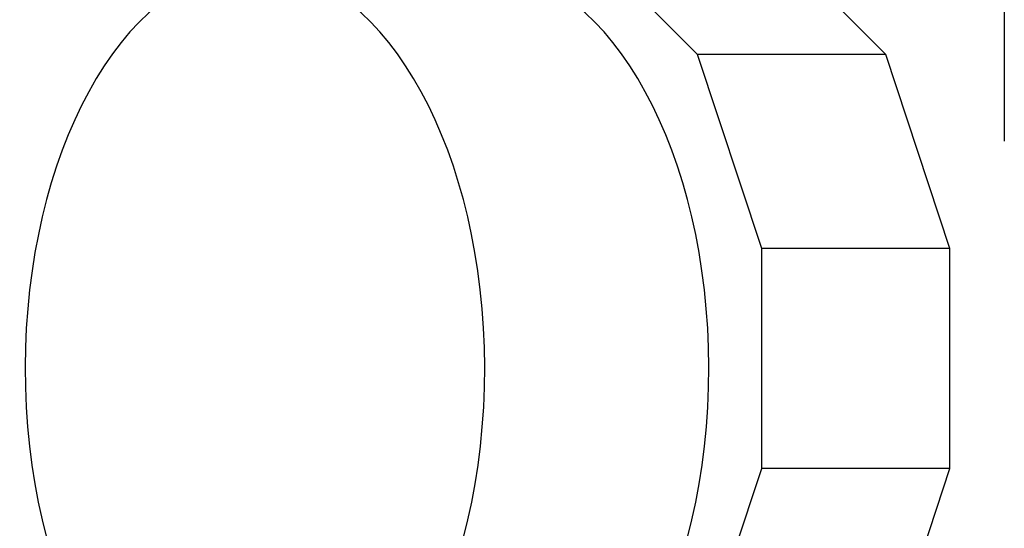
# Model space of a CAD drawing. Header units: inches. Extents: x 0 to 23760, y -13 to 16800.
# Tile 165 of 207: x 15412 to 16470, y 14090 to 14636. Entities that reach past the tile are written whole.
import ezdxf

# ---------------------------------------------------------------- set-up
doc = ezdxf.new("R2010")
doc.units = ezdxf.units.IN
doc.layers.add('254', color=7, linetype='Continuous', true_color=0xffffff)

msp = doc.modelspace()

# ---------------------------------------------------------------- linework, layer by layer
at = {"layer": '254', "color": 2, "linetype": 'Continuous', "lineweight": 25}
for p, q in [((16470.248, 14753.69), (16470.248, 14505.677)), ((16140.66, 14598.677), (16020.325, 14719.803)), ((16342.876, 14598.677), (16222.542, 14719.803)), ((16342.876, 14598.677), (16140.66, 14598.677)), ((16209.653, 14390.335), (16140.66, 14598.677)), ((16411.869, 14390.335), (16342.876, 14598.677)), ((16209.653, 14154.442), (16209.653, 14390.335)), ((16411.869, 14390.335), (16209.653, 14390.335)), ((16411.869, 14154.442), (16411.869, 14390.335)), ((16142.637, 13952.071), (16209.653, 14154.442)), ((16411.869, 14154.442), (16209.653, 14154.442)), ((16344.854, 13952.071), (16411.869, 14154.442))]:
    msp.add_line(p, q, dxfattribs=at)
for centre, start_param in [((15665.005, 14261.463), 0.09312407), ((15905.835, 14261.463), 3.14159265)]:
    msp.add_ellipse(centre, major_axis=(0, 430.5), ratio=0.57357644, start_param=start_param, end_param=6.19006123, dxfattribs=at)

doc.saveas('drawing.dxf')
